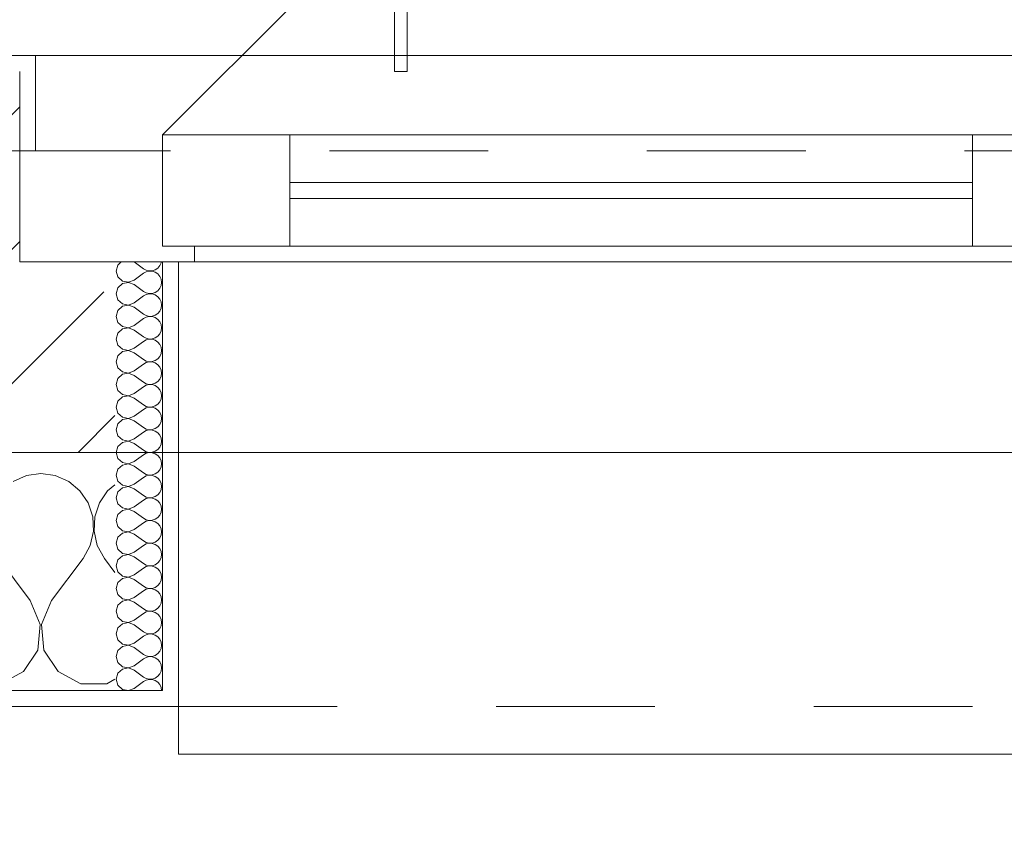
# Model space of a CAD drawing. Header units: metres. Extents: x -4 to 99, y -11 to 17.
# Tile 37 of 256: x 4.72 to 5.34, y -0.227 to 0.278. Entities that reach past the tile are written whole.
import ezdxf

# ---------------------------------------------------------------- set-up
doc = ezdxf.new("R2010")
doc.units = ezdxf.units.M
doc.header["$MEASUREMENT"] = 0
for name, pattern in [('Strichlinie eng', [0.115, 0.075, -0.04]), ('Untersicht', [0.1, 0.075, -0.025]), ('Wipeout_Contour', [1, 0, -1])]:
    doc.linetypes.add(name, pattern=pattern)
for name, color, linetype in [('152 - Bemaßung_ Beschriftung.Ausbau', 7, 'Continuous'), ('603 - Struktur.Bodenplatte_ Decke Roh', 7, 'Continuous'), ('604 - Struktur.Wand Aussen', 7, 'Continuous'), ('650 - Abdeckung.Fußboden Aufbau', 7, 'Continuous'), ('801 - HKLSE.Heizung_ Klima_ Lüftung', 7, 'Continuous'), ('Neubau_653 - Abdeckung.TB Verkofferung', 7, 'Continuous')]:
    doc.layers.add(name, color=color, linetype=linetype)
doc.styles.add('ERSTELLTER_STIL_2', font='txt')
doc.dimstyles.new('ERSTELLTER_STIL__1', dxfattribs={"dimtxt": 0.1, "dimasz": 0.0532, "dimexe": 0.18, "dimexo": 0.0625, "dimgap": 0, "dimtad": 1, "dimzin": 0, "dimdsep": 46, "dimtxsty": 'ERSTELLTER_STIL_2', "dimblk": 'ARROWHEAD_2', "dimblk1": 'ARROWHEAD_2', "dimblk2": 'ARROWHEAD_2', "dimcen": 0.09, "dimse1": 1, "dimse2": 1, "dimclrd": 7, "dimclre": 7, "dimclrt": 7, "dimazin": 0, "dimtfac": 1, "dimtdec": 4, "dimtmove": 0, "dimatfit": 3, "dimfxl": 1, "dimtolj": 1, "dimtzin": 0, "dimarcsym": 0})
doc.dimstyles.new('ERSTELLTER_STIL__2', dxfattribs={"dimtxt": 0.1, "dimasz": 0.0532, "dimexe": 0.18, "dimexo": 0.0625, "dimgap": 0, "dimtad": 1, "dimtih": 1, "dimtoh": 1, "dimzin": 0, "dimdsep": 46, "dimtxsty": 'ERSTELLTER_STIL_2', "dimblk": 'ARROWHEAD_2', "dimblk1": 'ARROWHEAD_2', "dimblk2": 'ARROWHEAD_2', "dimcen": 0.09, "dimse1": 1, "dimse2": 1, "dimclrd": 7, "dimclre": 7, "dimclrt": 7, "dimazin": 0, "dimtfac": 1, "dimtdec": 4, "dimtmove": 0, "dimatfit": 3, "dimfxl": 1, "dimtolj": 1, "dimtzin": 0, "dimarcsym": 0})
doc.dimstyles.new('ERSTELLTER_STIL__4', dxfattribs={"dimtxt": 0.1, "dimasz": 0.0532, "dimexe": 0.18, "dimexo": 0.0625, "dimgap": 0, "dimtad": 1, "dimzin": 0, "dimdsep": 46, "dimtxsty": 'ERSTELLTER_STIL_2', "dimblk": 'ARROWHEAD_2', "dimblk1": 'ARROWHEAD_2', "dimblk2": 'ARROWHEAD_2', "dimcen": 0.09, "dimse1": 1, "dimse2": 1, "dimclrd": 7, "dimclre": 7, "dimclrt": 7, "dimazin": 0, "dimtfac": 1, "dimtdec": 4, "dimtmove": 2, "dimatfit": 3, "dimfxl": 1, "dimtolj": 1, "dimtzin": 0, "dimarcsym": 0})
pattern_1 = [(0, (0, 0), (0, 0.0866025), [0, -0.05]), (0, (0.025, 0.0433), (0, 0.0866025), [0, -0.05])]

# ---------------------------------------------------------------- blocks, each defined once
blk = doc.blocks.new('*X85')
at = {"layer": '604 - Struktur.Wand Aussen', "color": 7, "linetype": 'Continuous', "lineweight": 5}
for p, q in [((4.72422, -0.0096), (4.71581, -0.01331)), ((4.73333, -0.00833), (4.72422, -0.0096)), ((4.74244, -0.0096), (4.73333, -0.00833)), ((4.75086, -0.01331), (4.74244, -0.0096)), ((4.75794, -0.01918), (4.75086, -0.01331)), ((4.78, -0.01536), (4.77539, -0.01918)), ((4.76315, -0.02676), (4.75794, -0.01918)), ((4.77539, -0.01918), (4.77019, -0.02676)), ((4.76609, -0.03547), (4.76315, -0.02676)), ((4.77019, -0.02676), (4.76725, -0.03547)), ((4.76653, -0.04466), (4.76609, -0.03547)), ((4.76725, -0.03547), (4.7668, -0.04466)), ((4.76445, -0.05362), (4.76653, -0.04466)), ((4.7668, -0.04466), (4.76888, -0.05362)), ((4.76, -0.06167), (4.76445, -0.05362)), ((4.76888, -0.05362), (4.77333, -0.06167)), ((4.72667, -0.08833), (4.70667, -0.06167)), ((4.74, -0.08833), (4.76, -0.06167)), ((4.78, -0.07056), (4.77333, -0.06167)), ((4.73295, -0.1033), (4.72667, -0.08833)), ((4.74, -0.08833), (4.73371, -0.1033)), ((4.73142, -0.11947), (4.73295, -0.1033)), ((4.73371, -0.1033), (4.73525, -0.11947)), ((4.72243, -0.13299), (4.73142, -0.11947)), ((4.73525, -0.11947), (4.74424, -0.13299)), ((4.70812, -0.14066), (4.72243, -0.13299)), ((4.74424, -0.13299), (4.75855, -0.14066)), ((4.75855, -0.14066), (4.77479, -0.14066)), ((4.77479, -0.14066), (4.78, -0.13787))]:
    blk.add_line(p, q, dxfattribs=at)
blk = doc.blocks.new('*X124')
at = {"layer": '604 - Struktur.Wand Aussen', "color": 7, "linetype": 'Continuous', "lineweight": 5}
for p, q in [((4.78392, 0.125), (4.78178, 0.12304)), ((4.79214, 0.125), (4.79786, 0.12071)), ((4.80822, 0.12267), (4.80901, 0.12448)), ((4.80901, 0.12448), (4.80909, 0.125)), ((4.78178, 0.12304), (4.78071, 0.11929)), ((4.78071, 0.11929), (4.78178, 0.11553)), ((4.79214, 0.11357), (4.79786, 0.11786)), ((4.79786, 0.12071), (4.79958, 0.11976)), ((4.79958, 0.11881), (4.79786, 0.11786)), ((4.79958, 0.11976), (4.8015, 0.11931)), ((4.8015, 0.11926), (4.79958, 0.11881)), ((4.8015, 0.11931), (4.80347, 0.11941)), ((4.80347, 0.11916), (4.8015, 0.11926)), ((4.80347, 0.11941), (4.80534, 0.12004)), ((4.80534, 0.11853), (4.80347, 0.11916)), ((4.80534, 0.12004), (4.80696, 0.12116)), ((4.80696, 0.11742), (4.80534, 0.11853)), ((4.80696, 0.12116), (4.80822, 0.12267)), ((4.78178, 0.11553), (4.78466, 0.1129)), ((4.78466, 0.1129), (4.7885, 0.11217)), ((4.7885, 0.11211), (4.78466, 0.11139)), ((4.7885, 0.11217), (4.79214, 0.11357)), ((4.79214, 0.11071), (4.7885, 0.11211)), ((4.80822, 0.1159), (4.80696, 0.11742)), ((4.80901, 0.11409), (4.80822, 0.1159)), ((4.80929, 0.11214), (4.80901, 0.11409)), ((4.80901, 0.11019), (4.80929, 0.11214)), ((4.78178, 0.10876), (4.78071, 0.105)), ((4.78466, 0.11139), (4.78178, 0.10876)), ((4.79214, 0.11071), (4.79786, 0.10643)), ((4.79786, 0.10643), (4.79958, 0.10547)), ((4.79958, 0.10547), (4.8015, 0.10503)), ((4.80347, 0.10512), (4.80534, 0.10575)), ((4.80534, 0.10575), (4.80696, 0.10687)), ((4.80696, 0.10687), (4.80822, 0.10839)), ((4.80822, 0.10839), (4.80901, 0.11019)), ((4.78071, 0.105), (4.78178, 0.10124)), ((4.78178, 0.10124), (4.78466, 0.09861)), ((4.7885, 0.09789), (4.79214, 0.09929)), ((4.79214, 0.09929), (4.79786, 0.10357)), ((4.79958, 0.10453), (4.79786, 0.10357)), ((4.8015, 0.10497), (4.79958, 0.10453)), ((4.8015, 0.10503), (4.80347, 0.10512)), ((4.80347, 0.10488), (4.8015, 0.10497)), ((4.80534, 0.10425), (4.80347, 0.10488)), ((4.80696, 0.10313), (4.80534, 0.10425)), ((4.80822, 0.10161), (4.80696, 0.10313)), ((4.80901, 0.09981), (4.80822, 0.10161)), ((4.80929, 0.09786), (4.80901, 0.09981)), ((4.78178, 0.09447), (4.78071, 0.09071)), ((4.78466, 0.0971), (4.78178, 0.09447)), ((4.78466, 0.09861), (4.7885, 0.09789)), ((4.7885, 0.09783), (4.78466, 0.0971)), ((4.79214, 0.09643), (4.7885, 0.09783)), ((4.79214, 0.09643), (4.79786, 0.09214)), ((4.80696, 0.09258), (4.80822, 0.0941)), ((4.80822, 0.0941), (4.80901, 0.09591)), ((4.80901, 0.09591), (4.80929, 0.09786)), ((4.78071, 0.09071), (4.78178, 0.08696)), ((4.78178, 0.08696), (4.78466, 0.08433)), ((4.79214, 0.085), (4.79786, 0.08929)), ((4.79786, 0.09214), (4.79958, 0.09119)), ((4.79958, 0.09024), (4.79786, 0.08929)), ((4.79958, 0.09119), (4.8015, 0.09074)), ((4.8015, 0.09069), (4.79958, 0.09024)), ((4.8015, 0.09074), (4.80347, 0.09084)), ((4.80347, 0.09059), (4.8015, 0.09069)), ((4.80347, 0.09084), (4.80534, 0.09147)), ((4.80534, 0.08996), (4.80347, 0.09059)), ((4.80534, 0.09147), (4.80696, 0.09258)), ((4.80696, 0.08884), (4.80534, 0.08996)), ((4.80822, 0.08733), (4.80696, 0.08884)), ((4.80901, 0.08552), (4.80822, 0.08733)), ((4.78466, 0.08282), (4.78178, 0.08018)), ((4.78466, 0.08433), (4.7885, 0.0836)), ((4.7885, 0.08354), (4.78466, 0.08282)), ((4.7885, 0.0836), (4.79214, 0.085)), ((4.79214, 0.08214), (4.7885, 0.08354)), ((4.79214, 0.08214), (4.79786, 0.07786)), ((4.80822, 0.07982), (4.80901, 0.08162)), ((4.80929, 0.08357), (4.80901, 0.08552)), ((4.80901, 0.08162), (4.80929, 0.08357)), ((4.78178, 0.08018), (4.78071, 0.07643)), ((4.78071, 0.07643), (4.78178, 0.07267)), ((4.79214, 0.07071), (4.79786, 0.075)), ((4.79786, 0.07786), (4.79958, 0.0769)), ((4.79958, 0.07595), (4.79786, 0.075)), ((4.79958, 0.0769), (4.8015, 0.07646)), ((4.8015, 0.0764), (4.79958, 0.07595)), ((4.8015, 0.07646), (4.80347, 0.07655)), ((4.80347, 0.0763), (4.8015, 0.0764)), ((4.80347, 0.07655), (4.80534, 0.07718)), ((4.80534, 0.07567), (4.80347, 0.0763)), ((4.80534, 0.07718), (4.80696, 0.0783)), ((4.80696, 0.07456), (4.80534, 0.07567)), ((4.80696, 0.0783), (4.80822, 0.07982)), ((4.80822, 0.07304), (4.80696, 0.07456)), ((4.78178, 0.07267), (4.78466, 0.07004)), ((4.78466, 0.06853), (4.78178, 0.0659)), ((4.78466, 0.07004), (4.7885, 0.06931)), ((4.7885, 0.06926), (4.78466, 0.06853)), ((4.7885, 0.06931), (4.79214, 0.07071)), ((4.79214, 0.06786), (4.7885, 0.06926)), ((4.80901, 0.07124), (4.80822, 0.07304)), ((4.80929, 0.06929), (4.80901, 0.07124)), ((4.80901, 0.06733), (4.80929, 0.06929)), ((4.78178, 0.0659), (4.78071, 0.06214)), ((4.78071, 0.06214), (4.78178, 0.05839)), ((4.79214, 0.06786), (4.79786, 0.06357)), ((4.79786, 0.06357), (4.79958, 0.06262)), ((4.79958, 0.06262), (4.8015, 0.06217)), ((4.8015, 0.06211), (4.79958, 0.06167)), ((4.8015, 0.06217), (4.80347, 0.06227)), ((4.80347, 0.06202), (4.8015, 0.06211)), ((4.80347, 0.06227), (4.80534, 0.0629)), ((4.80534, 0.06139), (4.80347, 0.06202)), ((4.80534, 0.0629), (4.80696, 0.06401)), ((4.80696, 0.06401), (4.80822, 0.06553)), ((4.80822, 0.06553), (4.80901, 0.06733)), ((4.78178, 0.05839), (4.78466, 0.05575)), ((4.7885, 0.05503), (4.79214, 0.05643)), ((4.79214, 0.05643), (4.79786, 0.06071)), ((4.79958, 0.06167), (4.79786, 0.06071)), ((4.80696, 0.06027), (4.80534, 0.06139)), ((4.80822, 0.05876), (4.80696, 0.06027)), ((4.80901, 0.05695), (4.80822, 0.05876)), ((4.80929, 0.055), (4.80901, 0.05695)), ((4.78178, 0.05161), (4.78071, 0.04786)), ((4.78466, 0.05425), (4.78178, 0.05161)), ((4.78466, 0.05575), (4.7885, 0.05503)), ((4.7885, 0.05497), (4.78466, 0.05425)), ((4.79214, 0.05357), (4.7885, 0.05497)), ((4.79214, 0.05357), (4.79786, 0.04929)), ((4.80534, 0.04861), (4.80696, 0.04973)), ((4.80696, 0.04973), (4.80822, 0.05124)), ((4.80822, 0.05124), (4.80901, 0.05305)), ((4.80901, 0.05305), (4.80929, 0.055)), ((4.78071, 0.04786), (4.78178, 0.0441)), ((4.78178, 0.0441), (4.78466, 0.04147)), ((4.79214, 0.04214), (4.79786, 0.04643)), ((4.79786, 0.04929), (4.79958, 0.04833)), ((4.79958, 0.04738), (4.79786, 0.04643)), ((4.79958, 0.04833), (4.8015, 0.04789)), ((4.8015, 0.04783), (4.79958, 0.04738)), ((4.8015, 0.04789), (4.80347, 0.04798)), ((4.80347, 0.04773), (4.8015, 0.04783)), ((4.80347, 0.04798), (4.80534, 0.04861)), ((4.80534, 0.0471), (4.80347, 0.04773)), ((4.80696, 0.04599), (4.80534, 0.0471)), ((4.80822, 0.04447), (4.80696, 0.04599)), ((4.80901, 0.04267), (4.80822, 0.04447)), ((4.78178, 0.03733), (4.78071, 0.03357)), ((4.78466, 0.03996), (4.78178, 0.03733)), ((4.78466, 0.04147), (4.7885, 0.04074)), ((4.7885, 0.04069), (4.78466, 0.03996)), ((4.7885, 0.04074), (4.79214, 0.04214)), ((4.79214, 0.03929), (4.7885, 0.04069)), ((4.79214, 0.03929), (4.79786, 0.035)), ((4.80822, 0.03696), (4.80901, 0.03876)), ((4.80929, 0.04071), (4.80901, 0.04267)), ((4.80901, 0.03876), (4.80929, 0.04071)), ((4.78071, 0.03357), (4.78178, 0.02982)), ((4.79214, 0.02786), (4.79786, 0.03214)), ((4.79786, 0.035), (4.79958, 0.03405)), ((4.79958, 0.0331), (4.79786, 0.03214)), ((4.79958, 0.03405), (4.8015, 0.0336)), ((4.8015, 0.03354), (4.79958, 0.0331)), ((4.8015, 0.0336), (4.80347, 0.0337)), ((4.80347, 0.03345), (4.8015, 0.03354)), ((4.80347, 0.0337), (4.80534, 0.03433)), ((4.80534, 0.03282), (4.80347, 0.03345)), ((4.80534, 0.03433), (4.80696, 0.03544)), ((4.80696, 0.0317), (4.80534, 0.03282)), ((4.80696, 0.03544), (4.80822, 0.03696)), ((4.80822, 0.03018), (4.80696, 0.0317)), ((4.78178, 0.02982), (4.78466, 0.02718)), ((4.78466, 0.02567), (4.78178, 0.02304)), ((4.78466, 0.02718), (4.7885, 0.02646)), ((4.7885, 0.0264), (4.78466, 0.02567)), ((4.7885, 0.02646), (4.79214, 0.02786)), ((4.79214, 0.025), (4.7885, 0.0264)), ((4.79214, 0.025), (4.79786, 0.02071)), ((4.80901, 0.02838), (4.80822, 0.03018)), ((4.80929, 0.02643), (4.80901, 0.02838)), ((4.80901, 0.02448), (4.80929, 0.02643)), ((4.78178, 0.02304), (4.78071, 0.01929)), ((4.78071, 0.01929), (4.78178, 0.01553)), ((4.79786, 0.02071), (4.79958, 0.01976)), ((4.79958, 0.01881), (4.79786, 0.01786)), ((4.79958, 0.01976), (4.8015, 0.01931)), ((4.8015, 0.01926), (4.79958, 0.01881)), ((4.8015, 0.01931), (4.80347, 0.01941)), ((4.80347, 0.01916), (4.8015, 0.01926)), ((4.80347, 0.01941), (4.80534, 0.02004)), ((4.80534, 0.01853), (4.80347, 0.01916)), ((4.80534, 0.02004), (4.80696, 0.02116)), ((4.80696, 0.02116), (4.80822, 0.02267)), ((4.80822, 0.02267), (4.80901, 0.02448)), ((4.78178, 0.01553), (4.78466, 0.0129)), ((4.78466, 0.0129), (4.7885, 0.01217)), ((4.7885, 0.01217), (4.79214, 0.01357)), ((4.79214, 0.01357), (4.79786, 0.01786)), ((4.80696, 0.01742), (4.80534, 0.01853)), ((4.80822, 0.0159), (4.80696, 0.01742)), ((4.80901, 0.01409), (4.80822, 0.0159)), ((4.80929, 0.01214), (4.80901, 0.01409)), ((4.78178, 0.00876), (4.78071, 0.005)), ((4.78466, 0.01139), (4.78178, 0.00876)), ((4.7885, 0.01211), (4.78466, 0.01139)), ((4.79214, 0.01071), (4.7885, 0.01211)), ((4.79214, 0.01071), (4.79786, 0.00643)), ((4.79786, 0.00643), (4.79958, 0.00547)), ((4.80534, 0.00575), (4.80696, 0.00687)), ((4.80696, 0.00687), (4.80822, 0.00839)), ((4.80822, 0.00839), (4.80901, 0.01019)), ((4.80901, 0.01019), (4.80929, 0.01214)), ((4.78071, 0.005), (4.78178, 0.00124)), ((4.78178, 0.00124), (4.78466, -0.00139)), ((4.79214, -0.00071), (4.79786, 0.00357)), ((4.79958, 0.00453), (4.79786, 0.00357)), ((4.79958, 0.00547), (4.8015, 0.00503)), ((4.8015, 0.00497), (4.79958, 0.00453)), ((4.8015, 0.00503), (4.80347, 0.00512)), ((4.80347, 0.00488), (4.8015, 0.00497)), ((4.80347, 0.00512), (4.80534, 0.00575)), ((4.80534, 0.00425), (4.80347, 0.00488)), ((4.80696, 0.00313), (4.80534, 0.00425)), ((4.80822, 0.00161), (4.80696, 0.00313)), ((4.80901, -0.00019), (4.80822, 0.00161)), ((4.78178, -0.00553), (4.78071, -0.00929)), ((4.78466, -0.0029), (4.78178, -0.00553)), ((4.78466, -0.00139), (4.7885, -0.00211)), ((4.7885, -0.00217), (4.78466, -0.0029)), ((4.7885, -0.00211), (4.79214, -0.00071)), ((4.79214, -0.00357), (4.7885, -0.00217)), ((4.79214, -0.00357), (4.79786, -0.00786)), ((4.80696, -0.00742), (4.80822, -0.0059)), ((4.80822, -0.0059), (4.80901, -0.00409)), ((4.80929, -0.00214), (4.80901, -0.00019)), ((4.80901, -0.00409), (4.80929, -0.00214)), ((4.78071, -0.00929), (4.78178, -0.01304)), ((4.79214, -0.015), (4.79786, -0.01071)), ((4.79786, -0.00786), (4.79958, -0.00881)), ((4.79958, -0.00976), (4.79786, -0.01071)), ((4.79958, -0.00881), (4.8015, -0.00926)), ((4.8015, -0.00931), (4.79958, -0.00976)), ((4.8015, -0.00926), (4.80347, -0.00916)), ((4.80347, -0.00941), (4.8015, -0.00931)), ((4.80347, -0.00916), (4.80534, -0.00853)), ((4.80534, -0.01004), (4.80347, -0.00941)), ((4.80534, -0.00853), (4.80696, -0.00742)), ((4.80696, -0.01116), (4.80534, -0.01004)), ((4.80822, -0.01267), (4.80696, -0.01116)), ((4.78178, -0.01304), (4.78466, -0.01567)), ((4.78466, -0.01718), (4.78178, -0.01982)), ((4.78466, -0.01567), (4.7885, -0.0164)), ((4.7885, -0.01646), (4.78466, -0.01718)), ((4.7885, -0.0164), (4.79214, -0.015)), ((4.79214, -0.01786), (4.7885, -0.01646)), ((4.79214, -0.01786), (4.79786, -0.02214)), ((4.80901, -0.01448), (4.80822, -0.01267)), ((4.80822, -0.02018), (4.80901, -0.01838)), ((4.80929, -0.01643), (4.80901, -0.01448)), ((4.80901, -0.01838), (4.80929, -0.01643)), ((4.78178, -0.01982), (4.78071, -0.02357)), ((4.78071, -0.02357), (4.78178, -0.02733)), ((4.79786, -0.02214), (4.79958, -0.0231)), ((4.79958, -0.02405), (4.79786, -0.025)), ((4.79958, -0.0231), (4.8015, -0.02354)), ((4.8015, -0.0236), (4.79958, -0.02405)), ((4.8015, -0.02354), (4.80347, -0.02345)), ((4.80347, -0.0237), (4.8015, -0.0236)), ((4.80347, -0.02345), (4.80534, -0.02282)), ((4.80534, -0.02433), (4.80347, -0.0237)), ((4.80534, -0.02282), (4.80696, -0.0217)), ((4.80696, -0.02544), (4.80534, -0.02433)), ((4.80696, -0.0217), (4.80822, -0.02018)), ((4.78178, -0.02733), (4.78466, -0.02996)), ((4.78466, -0.02996), (4.7885, -0.03069)), ((4.7885, -0.03074), (4.78466, -0.03147)), ((4.7885, -0.03069), (4.79214, -0.02929)), ((4.79214, -0.03214), (4.7885, -0.03074)), ((4.79214, -0.02929), (4.79786, -0.025)), ((4.80822, -0.02696), (4.80696, -0.02544)), ((4.80901, -0.02876), (4.80822, -0.02696)), ((4.80929, -0.03071), (4.80901, -0.02876)), ((4.80901, -0.03267), (4.80929, -0.03071)), ((4.78178, -0.0341), (4.78071, -0.03786)), ((4.78466, -0.03147), (4.78178, -0.0341)), ((4.79214, -0.03214), (4.79786, -0.03643)), ((4.79786, -0.03643), (4.79958, -0.03738)), ((4.80347, -0.03773), (4.80534, -0.0371)), ((4.80534, -0.0371), (4.80696, -0.03599)), ((4.80696, -0.03599), (4.80822, -0.03447)), ((4.80822, -0.03447), (4.80901, -0.03267)), ((4.78071, -0.03786), (4.78178, -0.04161)), ((4.78178, -0.04161), (4.78466, -0.04425)), ((4.79214, -0.04357), (4.79786, -0.03929)), ((4.79958, -0.03833), (4.79786, -0.03929)), ((4.79958, -0.03738), (4.8015, -0.03783)), ((4.8015, -0.03789), (4.79958, -0.03833)), ((4.8015, -0.03783), (4.80347, -0.03773)), ((4.80347, -0.03798), (4.8015, -0.03789)), ((4.80534, -0.03861), (4.80347, -0.03798)), ((4.80696, -0.03973), (4.80534, -0.03861)), ((4.80822, -0.04124), (4.80696, -0.03973)), ((4.80901, -0.04305), (4.80822, -0.04124)), ((4.80929, -0.045), (4.80901, -0.04305)), ((4.78178, -0.04839), (4.78071, -0.05214)), ((4.78466, -0.04575), (4.78178, -0.04839)), ((4.78466, -0.04425), (4.7885, -0.04497)), ((4.7885, -0.04503), (4.78466, -0.04575)), ((4.7885, -0.04497), (4.79214, -0.04357)), ((4.79214, -0.04643), (4.7885, -0.04503)), ((4.79214, -0.04643), (4.79786, -0.05071)), ((4.80696, -0.05027), (4.80822, -0.04876)), ((4.80822, -0.04876), (4.80901, -0.04695)), ((4.80901, -0.04695), (4.80929, -0.045)), ((4.78071, -0.05214), (4.78178, -0.0559)), ((4.79214, -0.05786), (4.79786, -0.05357)), ((4.79786, -0.05071), (4.79958, -0.05167)), ((4.79958, -0.05262), (4.79786, -0.05357)), ((4.79958, -0.05167), (4.8015, -0.05211)), ((4.8015, -0.05217), (4.79958, -0.05262)), ((4.8015, -0.05211), (4.80347, -0.05202)), ((4.80347, -0.05227), (4.8015, -0.05217)), ((4.80347, -0.05202), (4.80534, -0.05139)), ((4.80534, -0.0529), (4.80347, -0.05227)), ((4.80534, -0.05139), (4.80696, -0.05027)), ((4.80696, -0.05401), (4.80534, -0.0529)), ((4.80822, -0.05553), (4.80696, -0.05401)), ((4.80901, -0.05733), (4.80822, -0.05553)), ((4.78178, -0.0559), (4.78466, -0.05853)), ((4.78466, -0.06004), (4.78178, -0.06267)), ((4.78466, -0.05853), (4.7885, -0.05926)), ((4.7885, -0.05931), (4.78466, -0.06004)), ((4.7885, -0.05926), (4.79214, -0.05786)), ((4.79214, -0.06071), (4.7885, -0.05931)), ((4.79214, -0.06071), (4.79786, -0.065)), ((4.80822, -0.06304), (4.80901, -0.06124)), ((4.80929, -0.05929), (4.80901, -0.05733)), ((4.80901, -0.06124), (4.80929, -0.05929)), ((4.78178, -0.06267), (4.78071, -0.06643)), ((4.78071, -0.06643), (4.78178, -0.07018)), ((4.79214, -0.07214), (4.79786, -0.06786)), ((4.79786, -0.065), (4.79958, -0.06595)), ((4.79958, -0.0669), (4.79786, -0.06786)), ((4.79958, -0.06595), (4.8015, -0.0664)), ((4.8015, -0.06646), (4.79958, -0.0669)), ((4.8015, -0.0664), (4.80347, -0.0663)), ((4.80347, -0.06655), (4.8015, -0.06646)), ((4.80347, -0.0663), (4.80534, -0.06567)), ((4.80534, -0.06718), (4.80347, -0.06655)), ((4.80534, -0.06567), (4.80696, -0.06456)), ((4.80696, -0.0683), (4.80534, -0.06718)), ((4.80696, -0.06456), (4.80822, -0.06304)), ((4.78178, -0.07018), (4.78466, -0.07282)), ((4.78466, -0.07433), (4.78178, -0.07696)), ((4.78466, -0.07282), (4.7885, -0.07354)), ((4.7885, -0.0736), (4.78466, -0.07433)), ((4.7885, -0.07354), (4.79214, -0.07214)), ((4.79214, -0.075), (4.7885, -0.0736)), ((4.80822, -0.06982), (4.80696, -0.0683)), ((4.80901, -0.07162), (4.80822, -0.06982)), ((4.80929, -0.07357), (4.80901, -0.07162)), ((4.80901, -0.07552), (4.80929, -0.07357)), ((4.78178, -0.07696), (4.78071, -0.08071)), ((4.79214, -0.075), (4.79786, -0.07929)), ((4.79786, -0.07929), (4.79958, -0.08024)), ((4.79958, -0.08024), (4.8015, -0.08069)), ((4.8015, -0.08069), (4.80347, -0.08059)), ((4.80347, -0.08059), (4.80534, -0.07996)), ((4.80534, -0.07996), (4.80696, -0.07884)), ((4.80696, -0.07884), (4.80822, -0.07733)), ((4.80822, -0.07733), (4.80901, -0.07552)), ((4.78071, -0.08071), (4.78178, -0.08447)), ((4.78178, -0.08447), (4.78466, -0.0871)), ((4.7885, -0.08783), (4.79214, -0.08643)), ((4.79214, -0.08643), (4.79786, -0.08214)), ((4.79958, -0.08119), (4.79786, -0.08214)), ((4.8015, -0.08074), (4.79958, -0.08119)), ((4.80347, -0.08084), (4.8015, -0.08074)), ((4.80534, -0.08147), (4.80347, -0.08084)), ((4.80696, -0.08258), (4.80534, -0.08147)), ((4.80822, -0.0841), (4.80696, -0.08258)), ((4.80901, -0.08591), (4.80822, -0.0841)), ((4.80929, -0.08786), (4.80901, -0.08591)), ((4.78178, -0.09124), (4.78071, -0.095)), ((4.78466, -0.08861), (4.78178, -0.09124)), ((4.78466, -0.0871), (4.7885, -0.08783)), ((4.7885, -0.08789), (4.78466, -0.08861)), ((4.79214, -0.08929), (4.7885, -0.08789)), ((4.79214, -0.08929), (4.79786, -0.09357)), ((4.80696, -0.09313), (4.80822, -0.09161)), ((4.80822, -0.09161), (4.80901, -0.08981)), ((4.80901, -0.08981), (4.80929, -0.08786)), ((4.78071, -0.095), (4.78178, -0.09876)), ((4.78178, -0.09876), (4.78466, -0.10139)), ((4.79214, -0.10071), (4.79786, -0.09643)), ((4.79786, -0.09357), (4.79958, -0.09453)), ((4.79958, -0.09547), (4.79786, -0.09643)), ((4.79958, -0.09453), (4.8015, -0.09497)), ((4.8015, -0.09503), (4.79958, -0.09547)), ((4.8015, -0.09497), (4.80347, -0.09488)), ((4.80347, -0.09512), (4.8015, -0.09503)), ((4.80347, -0.09488), (4.80534, -0.09425)), ((4.80534, -0.09575), (4.80347, -0.09512)), ((4.80534, -0.09425), (4.80696, -0.09313)), ((4.80696, -0.09687), (4.80534, -0.09575)), ((4.80822, -0.09839), (4.80696, -0.09687)), ((4.80901, -0.10019), (4.80822, -0.09839)), ((4.78466, -0.1029), (4.78178, -0.10553)), ((4.78466, -0.10139), (4.7885, -0.10211)), ((4.7885, -0.10217), (4.78466, -0.1029)), ((4.7885, -0.10211), (4.79214, -0.10071)), ((4.79214, -0.10357), (4.7885, -0.10217)), ((4.79214, -0.10357), (4.79786, -0.10786)), ((4.80822, -0.1059), (4.80901, -0.10409)), ((4.80929, -0.10214), (4.80901, -0.10019)), ((4.80901, -0.10409), (4.80929, -0.10214)), ((4.78178, -0.10553), (4.78071, -0.10929)), ((4.78071, -0.10929), (4.78178, -0.11304)), ((4.79214, -0.115), (4.79786, -0.11071)), ((4.79786, -0.10786), (4.79958, -0.10881)), ((4.79958, -0.10976), (4.79786, -0.11071)), ((4.79958, -0.10881), (4.8015, -0.10926)), ((4.8015, -0.10931), (4.79958, -0.10976)), ((4.8015, -0.10926), (4.80347, -0.10916)), ((4.80347, -0.10941), (4.8015, -0.10931)), ((4.80347, -0.10916), (4.80534, -0.10853)), ((4.80534, -0.11004), (4.80347, -0.10941)), ((4.80534, -0.10853), (4.80696, -0.10742)), ((4.80696, -0.11116), (4.80534, -0.11004)), ((4.80696, -0.10742), (4.80822, -0.1059)), ((4.80822, -0.11267), (4.80696, -0.11116)), ((4.78178, -0.11304), (4.78466, -0.11567)), ((4.78466, -0.11718), (4.78178, -0.11982)), ((4.78466, -0.11567), (4.7885, -0.1164)), ((4.7885, -0.11646), (4.78466, -0.11718)), ((4.7885, -0.1164), (4.79214, -0.115)), ((4.79214, -0.11786), (4.7885, -0.11646)), ((4.80901, -0.11448), (4.80822, -0.11267)), ((4.80929, -0.11643), (4.80901, -0.11448)), ((4.80901, -0.11838), (4.80929, -0.11643)), ((4.78178, -0.11982), (4.78071, -0.12357)), ((4.78071, -0.12357), (4.78178, -0.12733)), ((4.79214, -0.11786), (4.79786, -0.12214)), ((4.79786, -0.12214), (4.79958, -0.1231)), ((4.79958, -0.1231), (4.8015, -0.12354)), ((4.8015, -0.1236), (4.79958, -0.12405)), ((4.8015, -0.12354), (4.80347, -0.12345)), ((4.80347, -0.1237), (4.8015, -0.1236)), ((4.80347, -0.12345), (4.80534, -0.12282)), ((4.80534, -0.12433), (4.80347, -0.1237)), ((4.80534, -0.12282), (4.80696, -0.1217)), ((4.80696, -0.1217), (4.80822, -0.12018)), ((4.80822, -0.12018), (4.80901, -0.11838)), ((4.78178, -0.12733), (4.78466, -0.12996)), ((4.78466, -0.12996), (4.7885, -0.13069)), ((4.7885, -0.13069), (4.79214, -0.12929)), ((4.79214, -0.12929), (4.79786, -0.125)), ((4.79958, -0.12405), (4.79786, -0.125)), ((4.80696, -0.12544), (4.80534, -0.12433)), ((4.80822, -0.12696), (4.80696, -0.12544)), ((4.80901, -0.12876), (4.80822, -0.12696)), ((4.80929, -0.13071), (4.80901, -0.12876)), ((4.78178, -0.1341), (4.78071, -0.13786)), ((4.78466, -0.13147), (4.78178, -0.1341)), ((4.7885, -0.13074), (4.78466, -0.13147)), ((4.79214, -0.13214), (4.7885, -0.13074)), ((4.79214, -0.13214), (4.79786, -0.13643)), ((4.80534, -0.1371), (4.80696, -0.13599)), ((4.80696, -0.13599), (4.80822, -0.13447)), ((4.80822, -0.13447), (4.80901, -0.13267)), ((4.80901, -0.13267), (4.80929, -0.13071)), ((4.78071, -0.13786), (4.78178, -0.14161)), ((4.78178, -0.14161), (4.78466, -0.14425)), ((4.79214, -0.14357), (4.79786, -0.13929)), ((4.79786, -0.13643), (4.79958, -0.13738)), ((4.79958, -0.13833), (4.79786, -0.13929)), ((4.79958, -0.13738), (4.8015, -0.13783)), ((4.8015, -0.13789), (4.79958, -0.13833)), ((4.8015, -0.13783), (4.80347, -0.13773)), ((4.80347, -0.13798), (4.8015, -0.13789)), ((4.80347, -0.13773), (4.80534, -0.1371)), ((4.80534, -0.13861), (4.80347, -0.13798)), ((4.80696, -0.13973), (4.80534, -0.13861)), ((4.80822, -0.14124), (4.80696, -0.13973)), ((4.80901, -0.14305), (4.80822, -0.14124)), ((4.78466, -0.14425), (4.7885, -0.14497)), ((4.7885, -0.14497), (4.79214, -0.14357)), ((4.80929, -0.145), (4.80901, -0.14305))]:
    blk.add_line(p, q, dxfattribs=at)
blk = doc.blocks.new('*D363')
at = {"layer": '152 - Bemaßung_ Beschriftung.Ausbau', "color": 7, "linetype": 'Continuous', "lineweight": 5}
for p, q in [((-1.675, 0.005), (-1.675, 0.245)), ((-1.71, 0.02521), (-1.64, -0.01521)), ((-1.6225, 0.005), (-1.7275, 0.005)), ((-1.675, -0.145), (-1.675, 0.005)), ((-1.71, -0.12479), (-1.64, -0.16521)), ((-1.6225, -0.145), (-1.7275, -0.145)), ((-1.675, -0.17923), (-1.675, -0.145))]:
    blk.add_line(p, q, dxfattribs=at)
at = {"layer": '152 - Bemaßung_ Beschriftung.Ausbau', "color": 7, "lineweight": 5, "insert": (-1.68664, -0.14589), "char_height": 0.1, "attachment_point": 7, "rotation": 90, "style": 'ERSTELLTER_STIL_2'}
blk.add_mtext('\\A1;{\\pql;\\fArial|b0|i0|c0|p38;15}', dxfattribs=at)
blk = doc.blocks.new('ARROWHEAD_2')
at = {"color": 0, "linetype": 'Continuous', "lineweight": 0}
for p, q in [((-0.378, -0.655), (0.378, 0.655)), ((0, 0), (-1, 0))]:
    blk.add_line(p, q, dxfattribs=at)
blk = doc.blocks.new('*D364')
at = {"layer": '152 - Bemaßung_ Beschriftung.Ausbau', "color": 7, "linetype": 'Continuous', "lineweight": 5}
blk.add_line((-1.71, 0.02521), (-1.64, -0.01521), dxfattribs=at)
blk = doc.blocks.new('*D369')
at = {"layer": '152 - Bemaßung_ Beschriftung.Ausbau', "color": 7, "linetype": 'Continuous', "lineweight": 5}
for p, q in [((-2.175, 0.005), (-2.175, 0.245)), ((-2.21, 0.02521), (-2.14, -0.01521)), ((-2.1225, 0.005), (-2.2275, 0.005)), ((-2.175, -0.145), (-2.175, 0.005)), ((-2.21, -0.12479), (-2.14, -0.16521)), ((-2.1225, -0.145), (-2.2275, -0.145)), ((-2.175, -0.17923), (-2.175, -0.145))]:
    blk.add_line(p, q, dxfattribs=at)
at = {"layer": '152 - Bemaßung_ Beschriftung.Ausbau', "color": 7, "lineweight": 5, "insert": (-2.1845, -0.14511), "char_height": 0.1, "attachment_point": 7, "rotation": 90, "style": 'ERSTELLTER_STIL_2'}
blk.add_mtext('\\A1;{\\pql;\\fArial|b0|i0|c0|p38;15}', dxfattribs=at)
blk = doc.blocks.new('*D370')
at = {"layer": '152 - Bemaßung_ Beschriftung.Ausbau', "color": 7, "linetype": 'Continuous', "lineweight": 5}
for p, q in [((-2.21, 0.27019), (-2.14, 0.22978)), ((-2.14, 0.22479), (-2.21, 0.26521)), ((-2.1225, 0.245), (-2.2275, 0.245)), ((-2.175, 0.005), (-2.175, 0.245)), ((-2.21, 0.02521), (-2.14, -0.01521))]:
    blk.add_line(p, q, dxfattribs=at)
at = {"layer": '152 - Bemaßung_ Beschriftung.Ausbau', "color": 7, "lineweight": 5, "insert": (-2.195, 0.04911), "char_height": 0.1, "attachment_point": 7, "rotation": 90, "style": 'ERSTELLTER_STIL_2'}
blk.add_mtext('\\A1;{\\pql;\\fArial|b0|i0|c0|p38;24}', dxfattribs=at)
blk = doc.blocks.new('*D386')
at = {"layer": '152 - Bemaßung_ Beschriftung.Ausbau', "color": 7, "linetype": 'Continuous', "lineweight": 5}
for p, q in [((3.52, -4.1125), (3.52, -4.0075)), ((4.72, -4.1125), (4.72, -4.0075)), ((3.54021, -4.025), (3.49979, -4.095)), ((4.74021, -4.025), (4.69979, -4.095)), ((1.12, -4.06), (3.52, -4.06)), ((3.52, -4.06), (4.72, -4.06)), ((4.72, -4.06), (7.12, -4.06))]:
    blk.add_line(p, q, dxfattribs=at)
at = {"layer": '152 - Bemaßung_ Beschriftung.Ausbau', "color": 7, "lineweight": 5, "insert": (3.98697, -4.04), "char_height": 0.1, "attachment_point": 7, "style": 'ERSTELLTER_STIL_2'}
blk.add_mtext('\\A1;{\\pql;\\fArial|b0|i0|c0|p38;1,20}', dxfattribs=at)
blk = doc.blocks.new('*D387')
at = {"layer": '152 - Bemaßung_ Beschriftung.Ausbau', "color": 7, "linetype": 'Continuous', "lineweight": 5}
for p, q in [((4.74021, -4.025), (4.69979, -4.095)), ((7.14021, -4.025), (7.09979, -4.095)), ((4.72, -4.06), (7.12, -4.06))]:
    blk.add_line(p, q, dxfattribs=at)
at = {"layer": '152 - Bemaßung_ Beschriftung.Ausbau', "color": 7, "lineweight": 5, "char_height": 0.1, "attachment_point": 7, "style": 'ERSTELLTER_STIL_2'}
for s, insert in [('\\A1;{\\pql;\\fArial|b0|i0|c0|p38;2,40}', (5.78697, -4.04)), ('\\A1;{\\pql;\\fArial|b0|i0|c0|p38;2,01}', (5.78697, -4.18))]:
    blk.add_mtext(s, dxfattribs=dict(at, insert=insert))
blk = doc.blocks.new('*D388')
at = {"layer": '152 - Bemaßung_ Beschriftung.Ausbau', "color": 7, "linetype": 'Continuous', "lineweight": 5}
for p, q in [((7.12, -4.1125), (7.12, -4.0075)), ((7.14021, -4.025), (7.09979, -4.095)), ((8.34021, -4.025), (8.29979, -4.095)), ((4.72, -4.06), (7.12, -4.06)), ((7.12, -4.06), (8.32, -4.06))]:
    blk.add_line(p, q, dxfattribs=at)
at = {"layer": '152 - Bemaßung_ Beschriftung.Ausbau', "color": 7, "lineweight": 5, "insert": (7.58697, -4.04), "char_height": 0.1, "attachment_point": 7, "style": 'ERSTELLTER_STIL_2'}
blk.add_mtext('\\A1;{\\pql;\\fArial|b0|i0|c0|p38;1,20}', dxfattribs=at)
blk = doc.blocks.new('*D424')
at = {"layer": '152 - Bemaßung_ Beschriftung.Ausbau', "color": 7, "linetype": 'Continuous', "lineweight": 5}
for p, q in [((0.225, -4.6125), (0.225, -4.5075)), ((0.275, -4.6125), (0.275, -4.5075)), ((0.24521, -4.525), (0.20479, -4.595)), ((0.29521, -4.525), (0.25479, -4.595)), ((-0.015, -4.56), (0.225, -4.56)), ((0.225, -4.56), (0.275, -4.56)), ((0.275, -4.56), (7.665, -4.56))]:
    blk.add_line(p, q, dxfattribs=at)
blk = doc.blocks.new('*D425')
at = {"layer": '152 - Bemaßung_ Beschriftung.Ausbau', "color": 7, "linetype": 'Continuous', "lineweight": 5}
for p, q in [((7.665, -4.6125), (7.665, -4.5075)), ((0.29521, -4.525), (0.25479, -4.595)), ((7.68521, -4.525), (7.64479, -4.595)), ((0.275, -4.56), (7.665, -4.56))]:
    blk.add_line(p, q, dxfattribs=at)
at = {"layer": '152 - Bemaßung_ Beschriftung.Ausbau', "color": 7, "lineweight": 5, "char_height": 0.1, "attachment_point": 7, "style": 'ERSTELLTER_STIL_2'}
for s, insert in [('\\A1;{\\pql;\\fArial|b0|i0|c0|p38;14\\fArial|b0|i0|c0|p38;\\A1{\\H.66x;\\S5^  ;}}', (7.44291, -4.54109)), ('\\A1;{\\pql;\\fArial|b0|i0|c0|p38;5}', (0.29523, -4.54)), ('\\A1;{\\pql;\\fArial|b0|i0|c0|p38;7,39}', (3.77399, -4.54))]:
    blk.add_mtext(s, dxfattribs=dict(at, insert=insert))
blk = doc.blocks.new('*D462')
at = {"layer": '152 - Bemaßung_ Beschriftung.Ausbau', "color": 7, "linetype": 'Continuous', "lineweight": 5}
for p, q in [((4.27999, -5.1125), (4.27999, -5.0075)), ((7.57999, -5.1125), (7.57999, -5.0075)), ((4.3002, -5.025), (4.25978, -5.095)), ((7.6002, -5.025), (7.55978, -5.095)), ((3.97999, -5.06), (4.27999, -5.06)), ((4.27999, -5.06), (7.57999, -5.06)), ((7.57999, -5.06), (7.87999, -5.06))]:
    blk.add_line(p, q, dxfattribs=at)
at = {"layer": '152 - Bemaßung_ Beschriftung.Ausbau', "color": 7, "lineweight": 5, "insert": (5.79696, -5.04), "char_height": 0.1, "attachment_point": 7, "style": 'ERSTELLTER_STIL_2'}
blk.add_mtext('\\A1;{\\pql;\\fArial|b0|i0|c0|p38;3,30}', dxfattribs=at)
blk = doc.blocks.new('*D497')
at = {"layer": '152 - Bemaßung_ Beschriftung.Ausbau', "color": 7, "linetype": 'Continuous', "lineweight": 5}
for p, q in [((-0.165, -5.6125), (-0.165, -5.5075)), ((62.42503, -5.6125), (62.42503, -5.5075)), ((-0.14479, -5.525), (-0.18521, -5.595)), ((62.40482, -5.595), (62.44523, -5.525)), ((-0.19923, -5.56), (-0.165, -5.56)), ((-0.165, -5.56), (62.42503, -5.56)), ((62.42503, -5.56), (62.45926, -5.56))]:
    blk.add_line(p, q, dxfattribs=at)
at = {"layer": '152 - Bemaßung_ Beschriftung.Ausbau', "color": 7, "lineweight": 5, "insert": (30.95904, -5.54), "char_height": 0.1, "attachment_point": 7, "style": 'ERSTELLTER_STIL_2'}
blk.add_mtext('\\A1;{\\pql;\\fArial|b0|i0|c0|p38;62,59}', dxfattribs=at)

msp = doc.modelspace()

# ---------------------------------------------------------------- hatches: boundary and pattern name
at = {"layer": '604 - Struktur.Wand Aussen', "linetype": 'Continuous', "lineweight": 0, "true_color": 0x000000}
h = msp.add_hatch(dxfattribs=at)
h.set_pattern_fill('Gips_0001', color=18, style=0, pattern_type=2)
h.set_pattern_definition([(45, (0, 0), (-0.01767767, 0.01767767), [0, -0.025])])
h.paths.add_polyline_path([(4.72, 0.195), (4.73, 0.195), (4.73, 0.255), (4.72, 0.255)])
h = msp.add_hatch(dxfattribs=at)
h.set_pattern_fill('Beton__Stahlbeton_0001', color=18, style=0, pattern_type=2)
h.set_pattern_definition([(45, (0, 0), (-0.0848528, 0.0848528), []), (45, (-0.04243, 0.04243), (-0.0848528, 0.0848528), [0.09, -0.03])])
h.paths.add_polyline_path([(3.46, 0.125), (3.46, 0.005), (4.78, 0.005), (4.78, 0.125), (4.72, 0.125), (4.72, 0.195), (4.72, 0.245), (3.52, 0.245), (3.52, 0.195), (3.52, 0.125)])
h = msp.add_hatch(dxfattribs=at)
h.set_pattern_fill('Verputz_0001', color=18, style=0, pattern_type=2)
h.set_pattern_definition(pattern_1)
h.paths.add_polyline_path([(4.81, 0.125), (4.81, -0.155), (4.82, -0.155), (4.82, 0.125)])
h = msp.add_hatch(dxfattribs=at)
h.set_pattern_fill('Verputz_0001', color=18, style=0, pattern_type=2)
h.set_pattern_definition(pattern_1)
h.paths.add_polyline_path([(3.43, -0.145), (3.43, -0.155), (4.81, -0.155), (4.81, -0.145)])

# ---------------------------------------------------------------- linework, layer by layer
at = {"layer": '603 - Struktur.Bodenplatte_ Decke Roh', "color": 7, "linetype": 'Continuous', "lineweight": 18, "flags": 128}
msp.add_lwpolyline([(-0.015, 0.005), (43.73, 0.005)], dxfattribs=at)
at = {"layer": '604 - Struktur.Wand Aussen', "color": 7, "linetype": 'Continuous', "lineweight": 5}
for p, q in [((4.72, 0.255), (4.73, 0.255)), ((4.73, 0.245), (4.73, 0.255)), ((4.73, 0.245), (4.73, 0.255)), ((4.73, 0.195), (4.73, 0.245)), ((4.73, 0.195), (4.73, 0.245)), ((4.72, 0.195), (4.73, 0.195)), ((4.72, 0.195), (4.73, 0.195)), ((4.72, 0.195), (4.73, 0.195)), ((4.78, 0.125), (4.81, 0.125)), ((4.78, 0.125), (4.81, 0.125)), ((4.78, 0.125), (4.81, 0.125)), ((4.81, 0.125), (4.82, 0.125)), ((4.81, 0.125), (4.81, -0.145)), ((4.81, -0.145), (4.81, 0.125)), ((4.81, 0.125), (4.82, 0.125)), ((4.81, 0.125), (4.82, 0.125)), ((4.82, 0.005), (4.82, 0.125)), ((4.82, 0.005), (4.82, 0.125)), ((4.82, -0.005), (4.82, 0.005)), ((4.82, -0.005), (4.82, 0.005)), ((4.82, -0.145), (4.82, -0.005)), ((4.82, -0.145), (4.82, -0.005)), ((3.46, -0.145), (4.78, -0.145)), ((4.78, -0.145), (4.81, -0.145)), ((4.82, -0.155), (4.82, -0.145)), ((4.82, -0.155), (4.82, -0.145)), ((4.81, -0.155), (4.82, -0.155))]:
    msp.add_line(p, q, dxfattribs=at)
at = {"layer": '604 - Struktur.Wand Aussen', "color": 7, "linetype": 'Continuous', "lineweight": 13}
for p, q in [((4.72, 0.245), (4.72, 0.195)), ((4.81, 0.135), (4.81, 0.205)), ((4.81, 0.205), (4.89, 0.205)), ((4.89, 0.205), (5.32, 0.205)), ((4.89, 0.205), (4.89, 0.135)), ((5.32, 0.135), (5.32, 0.205)), ((5.32, 0.205), (5.4, 0.205)), ((4.72, 0.125), (4.72, 0.195)), ((4.72, 0.195), (4.81, 0.195)), ((4.72, 0.125), (4.72, 0.195)), ((4.72, 0.125), (4.72, 0.195)), ((4.81, 0.195), (4.81, 0.135)), ((4.89, 0.175), (5.32, 0.175)), ((5.32, 0.165), (4.89, 0.165)), ((4.81, 0.135), (4.83, 0.135)), ((4.89, 0.135), (4.81, 0.135)), ((4.83, 0.135), (4.83, 0.125)), ((5.32, 0.135), (4.89, 0.135)), ((5.4, 0.135), (5.32, 0.135)), ((4.72, 0.125), (4.78, 0.125)), ((4.83, 0.125), (4.72, 0.125)), ((4.72, 0.125), (4.78, 0.125)), ((4.72, 0.125), (4.78, 0.125)), ((5.38, 0.125), (4.83, 0.125)), ((3.46, 0.005), (4.78, 0.005))]:
    msp.add_line(p, q, dxfattribs=at)
at = {"layer": '604 - Struktur.Wand Aussen', "color": 7, "linetype": 'Continuous', "lineweight": 9}
for p, q in [((4.82, -0.155), (4.82, -0.185)), ((4.82, -0.185), (7.02, -0.185))]:
    msp.add_line(p, q, dxfattribs=at)
at = {"layer": '604 - Struktur.Wand Aussen', "color": 7, "linetype": 'Strichlinie eng', "lineweight": 9}
msp.add_line((4.82, -0.155), (7.02, -0.155), dxfattribs=at)
at = {"layer": '604 - Struktur.Wand Aussen', "color": 7, "linetype": 'Continuous', "lineweight": 5, "flags": 128}
for points in [[(4.72, 0.255), (4.28999, 0.255)], [(3.43, -0.155), (4.81, -0.155)]]:
    msp.add_lwpolyline(points, dxfattribs=at)
at = {"layer": '604 - Struktur.Wand Aussen', "color": 7, "linetype": 'Continuous', "lineweight": 9}
msp.add_arc((4.81, 0.205), 0.59, 0, 45, dxfattribs=at)
msp.add_point((4.73, 0.255), dxfattribs=at)
at = {"layer": '650 - Abdeckung.Fußboden Aufbau', "color": 7, "linetype": 'Continuous', "lineweight": 13, "flags": 128}
msp.add_lwpolyline([(0.235, 8.50998), (0.68999, 8.50998), (0.68999, 8.08998), (0.235, 8.08998), (0.235, 6.00998), (0.68999, 6.00998), (0.68999, 5.18998), (0.285, 5.18998), (0.285, 0.70998), (0.68999, 0.70998), (0.68999, 0.255), (3.96999, 0.255), (3.96999, 0.70998), (4.28999, 0.70998), (4.28999, 0.255), (7.56999, 0.255), (7.56999, 0.70998), (7.665, 0.70998), (7.665, 5.18998), (7.56999, 5.18998), (7.56999, 6.00998), (7.66, 6.00998), (7.66, 6.5), (7.81, 6.5)], dxfattribs=at)
at = {"layer": 'Neubau_653 - Abdeckung.TB Verkofferung', "color": 1, "linetype": 'Untersicht', "lineweight": 9}
msp.add_line((0.71499, 0.195), (7.555, 0.19498), dxfattribs=at)

# ---------------------------------------------------------------- block references
at = {"layer": '604 - Struktur.Wand Aussen', "color": 7, "lineweight": 18}
for name in ['*X124', '*X85']:
    msp.add_blockref(name, (0, 0), dxfattribs=at)

# ---------------------------------------------------------------- dimensions: what is measured, and where the dimension line sits
at = {"layer": '152 - Bemaßung_ Beschriftung.Ausbau', "color": 7, "linetype": 'Continuous', "lineweight": 5}
for base, p1, p2, picture, middle in [((4.72, -4.06), (3.52, 0.125), (4.72, 0.125), '*D386', (4.11685, -3.99)), ((7.12, -4.06), (4.72, 0.125), (7.12, 0.125), '*D387', (5.91685, -3.99)), ((8.32, -4.06), (7.12, 0.125), (8.32, 0.125), '*D388', (7.71685, -3.99)), ((62.42503, -5.56), (-0.165, -0.145), (62.42503, -0.145), '*D497', (31.12704, -5.49))]:
    dim = msp.add_linear_dim(base=base, p1=p1, p2=p2, dimstyle='ERSTELLTER_STIL__2', dxfattribs=at)
    dim.commit()
    dim.dimension.update_dxf_attribs({"geometry": picture, "text_midpoint": middle, "dimtype": 160})
dim = msp.add_linear_dim(base=(-1.675, 0.005), p1=(62.275025, 0.005), p2=(-0.015, 0.005), angle=90, dimstyle='ERSTELLTER_STIL__1', dxfattribs=at)
dim.commit()
dim.dimension.update_dxf_attribs({"geometry": '*D364', "text_midpoint": (-1.7450000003, 0.001853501), "dimtype": 160, "text_rotation": 90})

# ---------------------------------------------------------------- next in the draw order: wipeouts: each hides what was drawn before it
at = {"color": 254, "linetype": 'Wipeout_Contour', "lineweight": 0, "ltscale": 162.617358}
msp.add_wipeout([(5.01999, 0.34799), (5.00999, 0.34799), (5.00999, 0.343), (4.99999, 0.343), (4.99999, 0.348), (4.98499, 0.348), (4.98499, 0.342), (4.96799, 0.342), (4.96799, 0.351), (4.97199, 0.351), (4.96499, 0.371), (4.95499, 0.371), (4.94799, 0.351), (4.95199, 0.351), (4.95199, 0.314), (4.94799, 0.314), (4.94799, 0.3), (4.95599, 0.3), (4.95599, 0.245), (4.96399, 0.245), (4.96399, 0.3), (4.97199, 0.3), (4.97199, 0.314), (4.96799, 0.314), (4.96799, 0.328), (4.98499, 0.328), (4.98499, 0.322), (4.99999, 0.322), (4.99999, 0.327), (5.00999, 0.327), (5.00999, 0.32201), (5.01999, 0.32201)], dxfattribs=at).dxf.layer = '801 - HKLSE.Heizung_ Klima_ Lüftung'

# ---------------------------------------------------------------- next in the draw order: linework, layer by layer
at = {"layer": '604 - Struktur.Wand Aussen', "color": 7, "linetype": 'Continuous', "lineweight": 9}
for p, q in [((4.81, 0.205), (5.22719, 0.62219)), ((4.73, 0.255), (7.11, 0.255))]:
    msp.add_line(p, q, dxfattribs=at)
at = {"layer": '604 - Struktur.Wand Aussen', "color": 7, "linetype": 'Strichlinie eng', "lineweight": 9}
msp.add_line((4.73, 0.255), (7.11, 0.255), dxfattribs=at)
at = {"layer": '801 - HKLSE.Heizung_ Klima_ Lüftung', "color": 7, "linetype": 'Continuous', "lineweight": 5}
for p, q in [((4.95599, 0.245), (4.95599, 0.3)), ((4.96399, 0.245), (4.96399, 0.3)), ((4.95716, 0.245), (4.95599, 0.245)), ((4.95999, 0.245), (4.95716, 0.245)), ((4.96282, 0.245), (4.95999, 0.245)), ((4.96399, 0.245), (4.96282, 0.245))]:
    msp.add_line(p, q, dxfattribs=at)

# ---------------------------------------------------------------- next in the draw order: dimensions: what is measured, and where the dimension line sits
at = {"layer": '152 - Bemaßung_ Beschriftung.Ausbau', "color": 7, "linetype": 'Continuous', "lineweight": 5}
for base, p1, p2, picture, middle in [((7.665, -4.56), (0.275, 0.245), (7.665, 2.94998), '*D425', (3.90387, -4.49)), ((7.57999, -5.06), (4.27999, 0.69998), (7.57999, 0.69998), '*D462', (5.92684, -4.99)), ((0.275, -4.56), (0.225, 0.005), (0.275, 0.245), '*D424', (0.33335, -4.49))]:
    dim = msp.add_linear_dim(base=base, p1=p1, p2=p2, dimstyle='ERSTELLTER_STIL__2', dxfattribs=at)
    dim.commit()
    dim.dimension.update_dxf_attribs({"geometry": picture, "text_midpoint": middle, "dimtype": 160})
for base, p1, p2, dimstyle, picture, middle in [((-2.175, 0.245), (62.27503, 0.005), (0.36999, 0.245), 'ERSTELLTER_STIL__1', '*D370', (-2.245, 0.12535)), ((-2.175, 0.005), (-0.165, -0.145), (62.27503, 0.005), 'ERSTELLTER_STIL__4', '*D369', (-2.2345, -0.06888)), ((-1.675, 0.005), (-0.165, -0.145), (62.27503, 0.005), 'ERSTELLTER_STIL__4', '*D363', (-1.73664, -0.06965))]:
    dim = msp.add_linear_dim(base=base, p1=p1, p2=p2, angle=90, dimstyle=dimstyle, dxfattribs=at)
    dim.commit()
    dim.dimension.update_dxf_attribs({"geometry": picture, "text_midpoint": middle, "dimtype": 160, "text_rotation": 90})

doc.saveas('drawing.dxf')
